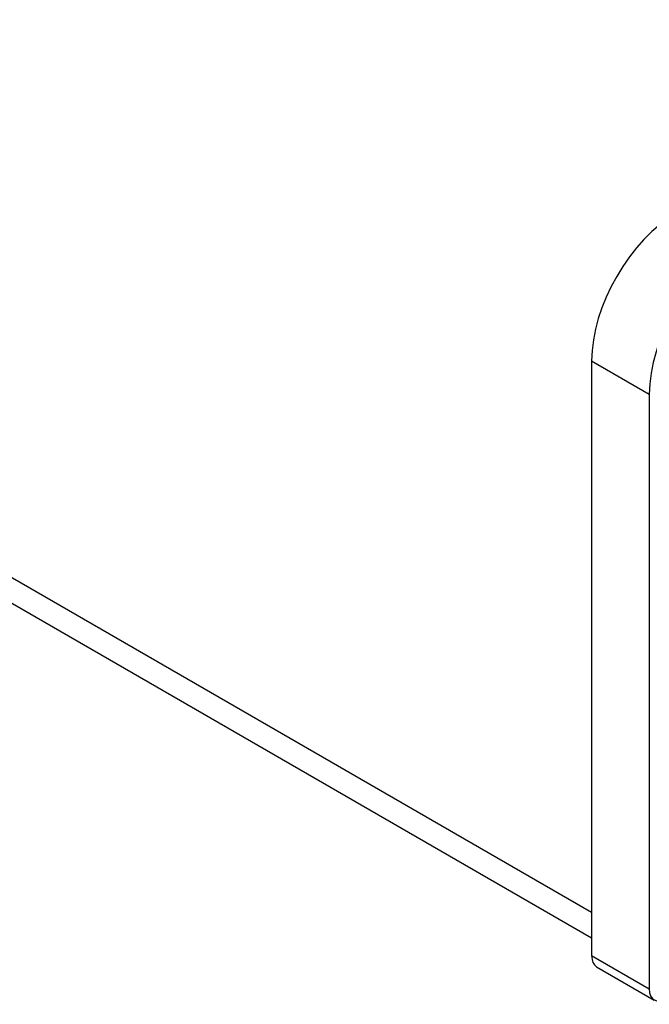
# Model space of a CAD drawing. Header units: inches. Extents: x 28 to 747, y 82 to 346.
# Tile 243 of 246: x 745.405 to 746.216, y 286.661 to 287.929. Entities that reach past the tile are written whole.
import ezdxf

# ---------------------------------------------------------------- set-up
doc = ezdxf.new("R2010")
doc.units = ezdxf.units.IN
doc.header["$MEASUREMENT"] = 0
doc.layers.add('Visible Edges(ANSI)', color=7, linetype='Continuous', lineweight=25)
doc.layers.add('Visible Tangent Edges(ANSI)', color=7, linetype='Continuous', lineweight=25)

msp = doc.modelspace()

# ---------------------------------------------------------------- linework, layer by layer
at = {"layer": 'Visible Edges(ANSI)'}
for p, q in [((696.3628, 315.5192), (746.1413, 286.7795)), ((746.1413, 287.4894), (746.1413, 286.7236)), ((746.2156, 287.4466), (746.2156, 286.6807)), ((746.1478, 286.7094), (746.222, 286.6665))]:
    msp.add_line(p, q, dxfattribs=at)
for centre, major_axis, start_param, end_param in [((746.2516, 287.5531), (-0.078, -0.1351), 3.926991, 5.497787), ((746.3259, 287.5103), (0.078, 0.1351), 0.785398, 2.356194), ((746.1633, 286.7362), (-0.0155, -0.0268), 5.497787, 6.283185), ((746.2375, 286.6934), (-0.0155, -0.0268), 5.497787, 7.068583)]:
    msp.add_ellipse(centre, major_axis=major_axis, ratio=0.57735, start_param=start_param, end_param=end_param, dxfattribs=at)
at = {"layer": 'Visible Tangent Edges(ANSI)'}
for p, q in [((746.1413, 286.746), (696.3133, 315.5143)), ((746.1413, 287.4894), (746.2156, 287.4466)), ((746.2156, 286.6807), (746.1413, 286.7236))]:
    msp.add_line(p, q, dxfattribs=at)

doc.saveas('drawing.dxf')
